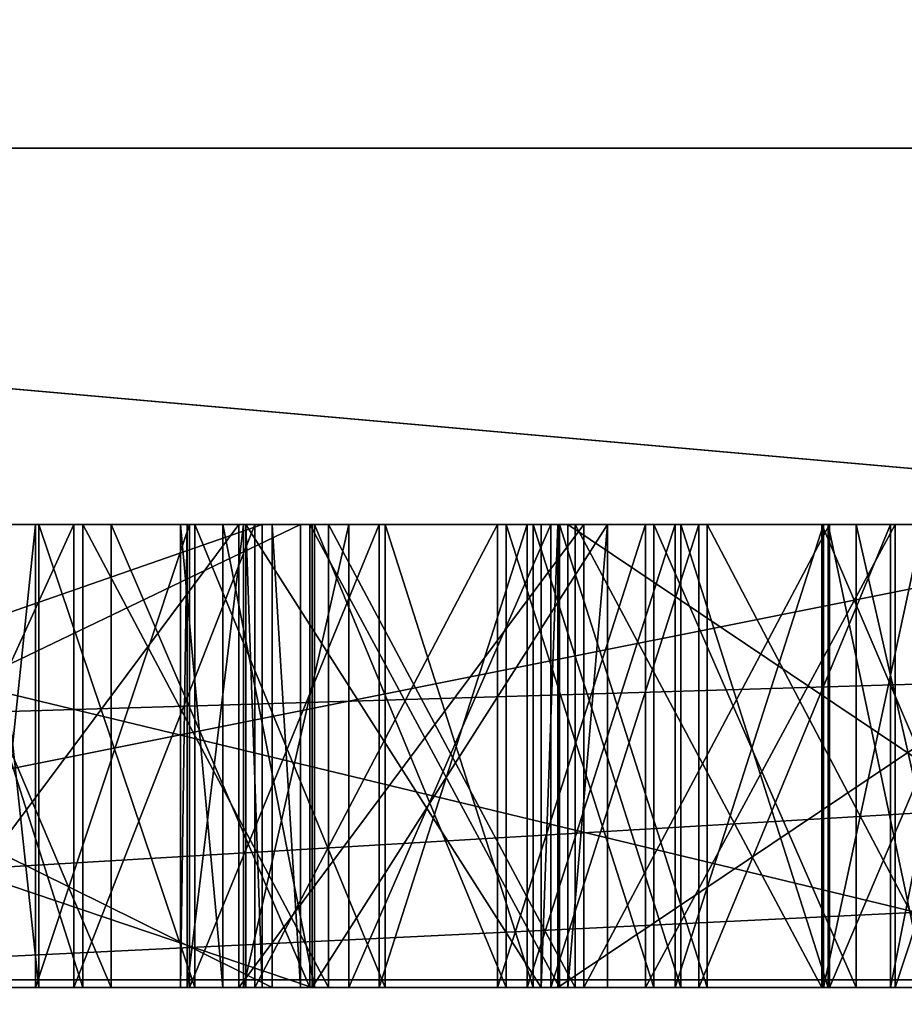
# Model space of a CAD drawing. Header units: millimetres. Extents: x -348 to 175, y 0 to 247.
# Tile 129 of 196: x 133.391 to 133.582, y 60.996 to 61.209. Entities that reach past the tile are written whole.
import ezdxf

# ---------------------------------------------------------------- set-up
doc = ezdxf.new("R2010")
doc.units = ezdxf.units.MM
doc.header["$LTSCALE"] = 65.185185
for name, color, linetype in [('665', 7, 'CONTINUOUS'), ('737', 7, 'CONTINUOUS'), ('738', 7, 'CONTINUOUS'), ('739', 7, 'CONTINUOUS'), ('740', 7, 'CONTINUOUS'), ('747', 7, 'CONTINUOUS'), ('752', 7, 'CONTINUOUS'), ('753', 7, 'CONTINUOUS'), ('782', 7, 'CONTINUOUS'), ('783', 7, 'CONTINUOUS'), ('784', 7, 'CONTINUOUS'), ('785', 7, 'CONTINUOUS'), ('786', 7, 'CONTINUOUS'), ('788', 7, 'CONTINUOUS'), ('789', 7, 'CONTINUOUS'), ('790', 7, 'CONTINUOUS'), ('791', 7, 'CONTINUOUS'), ('792', 7, 'CONTINUOUS'), ('794', 7, 'CONTINUOUS'), ('795', 7, 'CONTINUOUS'), ('796', 7, 'CONTINUOUS'), ('797', 7, 'CONTINUOUS'), ('798', 7, 'CONTINUOUS'), ('799', 7, 'CONTINUOUS'), ('825', 7, 'CONTINUOUS'), ('826', 7, 'CONTINUOUS'), ('827', 7, 'CONTINUOUS'), ('828', 7, 'CONTINUOUS'), ('834', 7, 'CONTINUOUS'), ('835', 7, 'CONTINUOUS'), ('836', 7, 'CONTINUOUS'), ('837', 7, 'CONTINUOUS'), ('838', 7, 'CONTINUOUS'), ('839', 7, 'CONTINUOUS'), ('840', 7, 'CONTINUOUS'), ('841', 7, 'CONTINUOUS'), ('842', 7, 'CONTINUOUS'), ('846', 7, 'CONTINUOUS'), ('847', 7, 'CONTINUOUS'), ('848', 7, 'CONTINUOUS'), ('849', 7, 'CONTINUOUS'), ('850', 7, 'CONTINUOUS'), ('851', 7, 'CONTINUOUS'), ('852', 7, 'CONTINUOUS'), ('854', 7, 'CONTINUOUS'), ('855', 7, 'CONTINUOUS'), ('856', 7, 'CONTINUOUS'), ('857', 7, 'CONTINUOUS'), ('858', 7, 'CONTINUOUS'), ('859', 7, 'CONTINUOUS'), ('864', 7, 'CONTINUOUS'), ('866', 7, 'CONTINUOUS'), ('867', 7, 'CONTINUOUS'), ('868', 7, 'CONTINUOUS'), ('869', 7, 'CONTINUOUS'), ('870', 7, 'CONTINUOUS'), ('871', 7, 'CONTINUOUS'), ('878', 7, 'CONTINUOUS'), ('879', 7, 'CONTINUOUS'), ('880', 7, 'CONTINUOUS'), ('881', 7, 'CONTINUOUS'), ('882', 7, 'CONTINUOUS'), ('896', 7, 'CONTINUOUS'), ('898', 7, 'CONTINUOUS'), ('899', 7, 'CONTINUOUS'), ('900', 7, 'CONTINUOUS'), ('901', 7, 'CONTINUOUS'), ('902', 7, 'CONTINUOUS'), ('903', 7, 'CONTINUOUS'), ('904', 7, 'CONTINUOUS'), ('905', 7, 'CONTINUOUS'), ('906', 7, 'CONTINUOUS'), ('907', 7, 'CONTINUOUS'), ('908', 7, 'CONTINUOUS'), ('909', 7, 'CONTINUOUS'), ('910', 7, 'CONTINUOUS'), ('927', 7, 'CONTINUOUS'), ('929', 7, 'CONTINUOUS')]:
    doc.layers.add(name, color=color, linetype=linetype)

msp = doc.modelspace()

# ---------------------------------------------------------------- linework, layer by layer
at = {"layer": '665', "color": 7, "linetype": 'CONTINUOUS', "true_color": 0xe0f2ff}
for points in [[(133.81944, 61, 11.75541), (138.24408, 61, 16.18019), (131.42449, 61, 7.08931), (133.81944, 61, 11.75541)], [(131.42449, 61, 7.08931), (138.24408, 61, 16.18019), (138.72268, 61, 16.37467), (131.42449, 61, 7.08931)], [(132.17968, 61, 9.07945), (133.81944, 61, 11.75541), (131.42449, 61, 7.08931), (132.17968, 61, 9.07945)], [(133.81944, 61, -11.75541), (132.17968, 61, -9.07945), (132.94745, 61, -10.22343), (133.81944, 61, -11.75541)], [(136.7533, 61, -14.82676), (133.81944, 61, -11.75541), (132.94745, 61, -10.22343), (136.7533, 61, -14.82676)]]:
    msp.add_3dface(points, dxfattribs=at)
at = {"layer": '737', "color": 7, "linetype": 'CONTINUOUS', "true_color": 0xe0f2ff}
for points in [[(132.25, 60), (131.24829, 61.0017, 0), (134.82957, 61.0017, 11.022), (132.25, 60)], [(135.63978, 59.99999, 10.43296), (132.25, 60), (134.82957, 61.0017, 11.022), (135.63978, 59.99999, 10.43296)]]:
    msp.add_3dface(points, dxfattribs=at)
at = {"layer": '738', "color": 7, "linetype": 'CONTINUOUS', "true_color": 0xe0f2ff}
for points in [[(132.25, 60), (135.63979, 59.99999, -10.43297), (131.24829, 61.0017, 0), (132.25, 60)], [(131.24829, 61.0017, 0), (135.63979, 59.99999, -10.43297), (133.28484, 61.0017, -8.49883), (131.24829, 61.0017, 0)], [(133.28484, 61.0017, -8.49883), (135.63979, 59.99999, -10.43297), (138.95243, 61.0017, -15.15182), (133.28484, 61.0017, -8.49883)]]:
    msp.add_3dface(points, dxfattribs=at)
at = {"layer": '739', "color": 7, "linetype": 'CONTINUOUS', "true_color": 0xe0f2ff}
for points in [[(130, 61), (129.5, 60.5), (133.41495, 60.50001, 12.04932), (130, 61)], [(130.24618, 61, 3.12842), (130, 61), (133.41495, 60.50001, 12.04932), (130.24618, 61, 3.12842)], [(130.97874, 61, 6.17997), (130.24618, 61, 3.12842), (133.41495, 60.50001, 12.04932), (130.97874, 61, 6.17997)], [(132.17968, 61, 9.07945), (130.97874, 61, 6.17997), (133.41495, 60.50001, 12.04932), (132.17968, 61, 9.07945)], [(133.81944, 61, 11.75541), (132.17968, 61, 9.07945), (133.41495, 60.50001, 12.04932), (133.81944, 61, 11.75541)], [(133.81944, 61, 11.75541), (133.41495, 60.50001, 12.04932), (143.66496, 60.50001, 19.4966), (133.81944, 61, 11.75541)]]:
    msp.add_3dface(points, dxfattribs=at)
at = {"layer": '740', "color": 7, "linetype": 'CONTINUOUS', "true_color": 0xe0f2ff}
for points in [[(132.17968, 61, -9.07945), (133.81944, 61, -11.75541), (129.5, 60.5), (132.17968, 61, -9.07945)], [(133.81944, 61, -11.75541), (133.41495, 60.50001, -12.04932), (129.5, 60.5), (133.81944, 61, -11.75541)], [(133.81944, 61, -11.75541), (135.85763, 61, -14.14191), (133.41495, 60.50001, -12.04932), (133.81944, 61, -11.75541)], [(135.85763, 61, -14.14191), (138.24408, 61, -16.18019), (133.41495, 60.50001, -12.04932), (135.85763, 61, -14.14191)], [(138.24408, 61, -16.18019), (140.92003, 61, -17.82005), (133.41495, 60.50001, -12.04932), (138.24408, 61, -16.18019)], [(140.92003, 61, -17.82005), (143.81956, 61, -19.02111), (133.41495, 60.50001, -12.04932), (140.92003, 61, -17.82005)], [(143.81956, 61, -19.02111), (143.66496, 60.50001, -19.4966), (133.41495, 60.50001, -12.04932), (143.81956, 61, -19.02111)]]:
    msp.add_3dface(points, dxfattribs=at)
at = {"layer": '747', "color": 7, "linetype": 'CONTINUOUS', "true_color": 0xe0f2ff}
for points in [[(131.80404, 61.18118, -3.75109), (136.9853, 61.18118, -13.25825), (133.36747, 66.11021, -5.40424), (131.80404, 61.18118, -3.75109)], [(139.64252, 61.18118, 15.42357), (132.80286, 61.18118, 7.03009), (139.72053, 66.11021, 14.14848), (139.64252, 61.18118, 15.42357)], [(139.72053, 66.11021, 14.14848), (132.80286, 61.18118, 7.03009), (133.36747, 66.11021, 5.40424), (139.72053, 66.11021, 14.14848)], [(133.36747, 66.11021, -5.40424), (136.9853, 61.18118, -13.25825), (139.72053, 66.11021, -14.14848), (133.36747, 66.11021, -5.40424)]]:
    msp.add_3dface(points, dxfattribs=at)
at = {"layer": '752', "color": 7, "linetype": 'CONTINUOUS', "true_color": 0xe0f2ff}
for points in [[(132.94745, 61, -10.22343), (130.49055, 61.21787, -4.75919), (136.63561, 61.21787, -14.98872), (132.94745, 61, -10.22343)], [(131.42449, 61, 7.08931), (138.60556, 61.21787, 16.53588), (131.2348, 61.21787, 7.15094), (131.42449, 61, 7.08931)], [(131.42449, 61, 7.08931), (138.72268, 61, 16.37467), (138.60556, 61.21787, 16.53588), (131.42449, 61, 7.08931)], [(136.7533, 61, -14.82676), (132.94745, 61, -10.22343), (136.63561, 61.21787, -14.98872), (136.7533, 61, -14.82676)]]:
    msp.add_3dface(points, dxfattribs=at)
at = {"layer": '753', "color": 7, "linetype": 'CONTINUOUS', "true_color": 0xe0f2ff}
for points in [[(134.82957, 61.0017, 11.022), (131.24829, 61.0017, 0), (132.80286, 61.18118, 7.03009), (134.82957, 61.0017, 11.022)], [(133.28484, 61.0017, -8.49883), (136.9853, 61.18118, -13.25825), (131.80404, 61.18118, -3.75109), (133.28484, 61.0017, -8.49883)], [(134.82957, 61.0017, 11.022), (132.80286, 61.18118, 7.03009), (139.64252, 61.18118, 15.42357), (134.82957, 61.0017, 11.022)], [(133.28484, 61.0017, -8.49883), (138.95243, 61.0017, -15.15182), (136.9853, 61.18118, -13.25825), (133.28484, 61.0017, -8.49883)]]:
    msp.add_3dface(points, dxfattribs=at)
at = {"layer": '782', "color": 7, "linetype": 'CONTINUOUS', "true_color": 0xe0f2ff}
for points in [[(133.44345, 61.1, -0.4656), (133.15639, 61.1, -0.47548), (133.24359, 61.1, -0.53502), (133.44345, 61.1, -0.4656)], [(133.15854, 61.1, -0.53795), (133.4542, 61.1, -0.77792), (133.24359, 61.1, -0.53502), (133.15854, 61.1, -0.53795)], [(133.4456, 61.1, -0.52807), (133.44345, 61.1, -0.4656), (133.24359, 61.1, -0.53502), (133.4456, 61.1, -0.52807)], [(133.4542, 61.1, -0.77792), (133.45169, 61.1, -0.70504), (133.24359, 61.1, -0.53502), (133.4542, 61.1, -0.77792)], [(133.43987, 61.1, -0.3615), (133.44345, 61.1, -0.4656), (133.50366, 61.1, -0.3593), (133.43987, 61.1, -0.3615)], [(133.50366, 61.1, -0.3593), (133.44345, 61.1, -0.4656), (133.4456, 61.1, -0.52807), (133.50366, 61.1, -0.3593)], [(133.45169, 61.1, -0.70504), (133.50366, 61.1, -0.3593), (133.4456, 61.1, -0.52807), (133.45169, 61.1, -0.70504)], [(133.4542, 61.1, -0.77792), (133.50366, 61.1, -0.3593), (133.45169, 61.1, -0.70504), (133.4542, 61.1, -0.77792)], [(133.50724, 61.1, -0.46341), (133.50366, 61.1, -0.3593), (133.4542, 61.1, -0.77792), (133.50724, 61.1, -0.46341)], [(133.50939, 61.1, -0.52587), (133.50724, 61.1, -0.46341), (133.4542, 61.1, -0.77792), (133.50939, 61.1, -0.52587)], [(133.51799, 61.1, -0.77572), (133.50939, 61.1, -0.52587), (133.4542, 61.1, -0.77792), (133.51799, 61.1, -0.77572)], [(133.65609, 61.1, -0.45828), (133.50724, 61.1, -0.46341), (133.50939, 61.1, -0.52587), (133.65609, 61.1, -0.45828)], [(133.65824, 61.1, -0.52075), (133.65609, 61.1, -0.45828), (133.50939, 61.1, -0.52587), (133.65824, 61.1, -0.52075)]]:
    msp.add_3dface(points, dxfattribs=at)
at = {"layer": '783', "color": 7, "linetype": 'CONTINUOUS', "true_color": 0xe0f2ff}
for points in [[(133.15854, 61, -0.53795), (133.4542, 61, -0.77792), (133.15854, 61.1, -0.53795), (133.15854, 61, -0.53795)], [(133.15854, 61.1, -0.53795), (133.4542, 61, -0.77792), (133.4542, 61.1, -0.77792), (133.15854, 61.1, -0.53795)]]:
    msp.add_3dface(points, dxfattribs=at)
at = {"layer": '784', "color": 7, "linetype": 'CONTINUOUS', "true_color": 0xe0f2ff}
for points in [[(133.4542, 61, -0.77792), (133.51799, 61, -0.77572), (133.51799, 61.1, -0.77572), (133.4542, 61, -0.77792)], [(133.4542, 61, -0.77792), (133.51799, 61.1, -0.77572), (133.4542, 61.1, -0.77792), (133.4542, 61, -0.77792)]]:
    msp.add_3dface(points, dxfattribs=at)
at = {"layer": '785', "color": 7, "linetype": 'CONTINUOUS', "true_color": 0xe0f2ff}
for points in [[(133.51799, 61, -0.77572), (133.50939, 61, -0.52587), (133.51799, 61.1, -0.77572), (133.51799, 61, -0.77572)], [(133.50939, 61, -0.52587), (133.50939, 61.1, -0.52587), (133.51799, 61.1, -0.77572), (133.50939, 61, -0.52587)]]:
    msp.add_3dface(points, dxfattribs=at)
at = {"layer": '786', "color": 7, "linetype": 'CONTINUOUS', "true_color": 0xe0f2ff}
for points in [[(133.50939, 61, -0.52587), (133.65824, 61, -0.52075), (133.50939, 61.1, -0.52587), (133.50939, 61, -0.52587)], [(133.65824, 61, -0.52075), (133.65824, 61.1, -0.52075), (133.50939, 61.1, -0.52587), (133.65824, 61, -0.52075)]]:
    msp.add_3dface(points, dxfattribs=at)
at = {"layer": '788', "color": 7, "linetype": 'CONTINUOUS', "true_color": 0xe0f2ff}
for points in [[(133.65609, 61, -0.45828), (133.50724, 61, -0.46341), (133.65609, 61.1, -0.45828), (133.65609, 61, -0.45828)], [(133.50724, 61, -0.46341), (133.50724, 61.1, -0.46341), (133.65609, 61.1, -0.45828), (133.50724, 61, -0.46341)]]:
    msp.add_3dface(points, dxfattribs=at)
at = {"layer": '789', "color": 7, "linetype": 'CONTINUOUS', "true_color": 0xe0f2ff}
for points in [[(133.50724, 61, -0.46341), (133.50366, 61, -0.3593), (133.50724, 61.1, -0.46341), (133.50724, 61, -0.46341)], [(133.50366, 61, -0.3593), (133.50366, 61.1, -0.3593), (133.50724, 61.1, -0.46341), (133.50366, 61, -0.3593)]]:
    msp.add_3dface(points, dxfattribs=at)
at = {"layer": '790', "color": 7, "linetype": 'CONTINUOUS', "true_color": 0xe0f2ff}
for points in [[(133.50366, 61, -0.3593), (133.43987, 61, -0.3615), (133.43987, 61.1, -0.3615), (133.50366, 61, -0.3593)], [(133.50366, 61, -0.3593), (133.43987, 61.1, -0.3615), (133.50366, 61.1, -0.3593), (133.50366, 61, -0.3593)]]:
    msp.add_3dface(points, dxfattribs=at)
at = {"layer": '791', "color": 7, "linetype": 'CONTINUOUS', "true_color": 0xe0f2ff}
for points in [[(133.43987, 61, -0.3615), (133.44345, 61, -0.4656), (133.43987, 61.1, -0.3615), (133.43987, 61, -0.3615)], [(133.44345, 61, -0.4656), (133.44345, 61.1, -0.4656), (133.43987, 61.1, -0.3615), (133.44345, 61, -0.4656)]]:
    msp.add_3dface(points, dxfattribs=at)
at = {"layer": '792', "color": 7, "linetype": 'CONTINUOUS', "true_color": 0xe0f2ff}
for points in [[(133.44345, 61, -0.4656), (133.15639, 61, -0.47548), (133.44345, 61.1, -0.4656), (133.44345, 61, -0.4656)], [(133.15639, 61, -0.47548), (133.15639, 61.1, -0.47548), (133.44345, 61.1, -0.4656), (133.15639, 61, -0.47548)]]:
    msp.add_3dface(points, dxfattribs=at)
at = {"layer": '794', "color": 7, "linetype": 'CONTINUOUS', "true_color": 0xe0f2ff}
for points in [[(133.24359, 61.1, -0.53502), (133.45169, 61.1, -0.70504), (133.24359, 61, -0.53502), (133.24359, 61.1, -0.53502)], [(133.45169, 61.1, -0.70504), (133.45169, 61, -0.70504), (133.24359, 61, -0.53502), (133.45169, 61.1, -0.70504)]]:
    msp.add_3dface(points, dxfattribs=at)
at = {"layer": '795', "color": 7, "linetype": 'CONTINUOUS', "true_color": 0xe0f2ff}
for points in [[(133.4456, 61.1, -0.52807), (133.24359, 61.1, -0.53502), (133.4456, 61, -0.52807), (133.4456, 61.1, -0.52807)], [(133.24359, 61.1, -0.53502), (133.24359, 61, -0.53502), (133.4456, 61, -0.52807), (133.24359, 61.1, -0.53502)]]:
    msp.add_3dface(points, dxfattribs=at)
at = {"layer": '796', "color": 7, "linetype": 'CONTINUOUS', "true_color": 0xe0f2ff}
for points in [[(133.45169, 61.1, -0.70504), (133.4456, 61.1, -0.52807), (133.45169, 61, -0.70504), (133.45169, 61.1, -0.70504)], [(133.45169, 61, -0.70504), (133.4456, 61.1, -0.52807), (133.4456, 61, -0.52807), (133.45169, 61, -0.70504)]]:
    msp.add_3dface(points, dxfattribs=at)
at = {"layer": '797', "linetype": 'CONTINUOUS'}
msp.add_3dface([(133.24359, 61, -0.53502), (133.45169, 61, -0.70504), (133.4456, 61, -0.52807), (133.24359, 61, -0.53502)], dxfattribs=at)
at = {"layer": '798', "color": 7, "linetype": 'CONTINUOUS', "true_color": 0xe0f2ff}
for points in [[(133.38763, 61, -0.224), (133.40469, 61, 0.08208), (133.36394, 61, -0.27229), (133.38763, 61, -0.224)], [(133.36394, 61, -0.27229), (133.40469, 61, 0.08208), (133.4384, 61, -0.27191), (133.36394, 61, -0.27229)], [(133.4384, 61, -0.27191), (133.40469, 61, 0.08208), (133.45777, 61, 0.10319), (133.4384, 61, -0.27191)], [(133.56426, 61, 0.0829), (133.51282, 61, -0.26112), (133.51096, 61, 0.10346), (133.56426, 61, 0.0829)], [(133.5659, 61, -0.24001), (133.51282, 61, -0.26112), (133.56426, 61, 0.0829), (133.5659, 61, -0.24001)], [(133.60697, 61, 0.05187), (133.5659, 61, -0.24001), (133.56426, 61, 0.0829), (133.60697, 61, 0.05187)], [(133.6083, 61, -0.20855), (133.5659, 61, -0.24001), (133.60697, 61, 0.05187), (133.6083, 61, -0.20855)]]:
    msp.add_3dface(points, dxfattribs=at)
at = {"layer": '799', "color": 7, "linetype": 'CONTINUOUS', "true_color": 0xe0f2ff}
for points in [[(133.40469, 61, 0.08208), (133.37293, 61, 0.05067), (133.37293, 61.1, 0.05067), (133.40469, 61, 0.08208)], [(133.40469, 61.1, 0.08208), (133.40469, 61, 0.08208), (133.37293, 61.1, 0.05067), (133.40469, 61.1, 0.08208)]]:
    msp.add_3dface(points, dxfattribs=at)
at = {"layer": '825', "color": 7, "linetype": 'CONTINUOUS', "true_color": 0xe0f2ff}
for points in [[(133.36394, 61, -0.27229), (133.4384, 61, -0.27191), (133.4384, 61.1, -0.27191), (133.36394, 61, -0.27229)], [(133.36394, 61.1, -0.27229), (133.36394, 61, -0.27229), (133.4384, 61.1, -0.27191), (133.36394, 61.1, -0.27229)]]:
    msp.add_3dface(points, dxfattribs=at)
at = {"layer": '826', "color": 7, "linetype": 'CONTINUOUS', "true_color": 0xe0f2ff}
for points in [[(133.4384, 61, -0.27191), (133.51282, 61, -0.26112), (133.51282, 61.1, -0.26112), (133.4384, 61, -0.27191)], [(133.4384, 61.1, -0.27191), (133.4384, 61, -0.27191), (133.51282, 61.1, -0.26112), (133.4384, 61.1, -0.27191)]]:
    msp.add_3dface(points, dxfattribs=at)
at = {"layer": '827', "color": 7, "linetype": 'CONTINUOUS', "true_color": 0xe0f2ff}
for points in [[(133.51282, 61, -0.26112), (133.5659, 61, -0.24001), (133.5659, 61.1, -0.24001), (133.51282, 61, -0.26112)], [(133.51282, 61.1, -0.26112), (133.51282, 61, -0.26112), (133.5659, 61.1, -0.24001), (133.51282, 61.1, -0.26112)]]:
    msp.add_3dface(points, dxfattribs=at)
at = {"layer": '828', "color": 7, "linetype": 'CONTINUOUS', "true_color": 0xe0f2ff}
for points in [[(133.5659, 61, -0.24001), (133.6083, 61, -0.20855), (133.6083, 61.1, -0.20855), (133.5659, 61, -0.24001)], [(133.5659, 61.1, -0.24001), (133.5659, 61, -0.24001), (133.6083, 61.1, -0.20855), (133.5659, 61.1, -0.24001)]]:
    msp.add_3dface(points, dxfattribs=at)
at = {"layer": '834', "color": 7, "linetype": 'CONTINUOUS', "true_color": 0xe0f2ff}
for points in [[(133.60697, 61, 0.05187), (133.56426, 61, 0.0829), (133.56426, 61.1, 0.0829), (133.60697, 61, 0.05187)], [(133.60697, 61.1, 0.05187), (133.60697, 61, 0.05187), (133.56426, 61.1, 0.0829), (133.60697, 61.1, 0.05187)]]:
    msp.add_3dface(points, dxfattribs=at)
at = {"layer": '835', "color": 7, "linetype": 'CONTINUOUS', "true_color": 0xe0f2ff}
for points in [[(133.56426, 61, 0.0829), (133.51096, 61, 0.10346), (133.51096, 61.1, 0.10346), (133.56426, 61, 0.0829)], [(133.56426, 61.1, 0.0829), (133.56426, 61, 0.0829), (133.51096, 61.1, 0.10346), (133.56426, 61.1, 0.0829)]]:
    msp.add_3dface(points, dxfattribs=at)
at = {"layer": '836', "color": 7, "linetype": 'CONTINUOUS', "true_color": 0xe0f2ff}
for points in [[(133.51096, 61, 0.10346), (133.45777, 61, 0.10319), (133.45777, 61.1, 0.10319), (133.51096, 61, 0.10346)], [(133.51096, 61.1, 0.10346), (133.51096, 61, 0.10346), (133.45777, 61.1, 0.10319), (133.51096, 61.1, 0.10346)]]:
    msp.add_3dface(points, dxfattribs=at)
at = {"layer": '837', "color": 7, "linetype": 'CONTINUOUS', "true_color": 0xe0f2ff}
for points in [[(133.45777, 61, 0.10319), (133.40469, 61, 0.08208), (133.40469, 61.1, 0.08208), (133.45777, 61, 0.10319)], [(133.45777, 61, 0.10319), (133.40469, 61.1, 0.08208), (133.45777, 61.1, 0.10319), (133.45777, 61, 0.10319)]]:
    msp.add_3dface(points, dxfattribs=at)
at = {"layer": '838', "color": 7, "linetype": 'CONTINUOUS', "true_color": 0xe0f2ff}
for points in [[(133.42771, 61.1, 0.03756), (133.42771, 61, 0.03756), (133.46867, 61.1, 0.05116), (133.42771, 61.1, 0.03756)], [(133.46867, 61.1, 0.05116), (133.42771, 61, 0.03756), (133.46867, 61, 0.05116), (133.46867, 61.1, 0.05116)]]:
    msp.add_3dface(points, dxfattribs=at)
at = {"layer": '839', "color": 7, "linetype": 'CONTINUOUS', "true_color": 0xe0f2ff}
for points in [[(133.46867, 61.1, 0.05116), (133.46867, 61, 0.05116), (133.50059, 61.1, 0.05132), (133.46867, 61.1, 0.05116)], [(133.50059, 61.1, 0.05132), (133.46867, 61, 0.05116), (133.50059, 61, 0.05132), (133.50059, 61.1, 0.05132)]]:
    msp.add_3dface(points, dxfattribs=at)
at = {"layer": '840', "color": 7, "linetype": 'CONTINUOUS', "true_color": 0xe0f2ff}
for points in [[(133.50059, 61.1, 0.05132), (133.50059, 61, 0.05132), (133.53256, 61.1, 0.04107), (133.50059, 61.1, 0.05132)], [(133.53256, 61.1, 0.04107), (133.50059, 61, 0.05132), (133.53256, 61, 0.04107), (133.53256, 61.1, 0.04107)]]:
    msp.add_3dface(points, dxfattribs=at)
at = {"layer": '841', "color": 7, "linetype": 'CONTINUOUS', "true_color": 0xe0f2ff}
for points in [[(133.53256, 61.1, 0.04107), (133.53256, 61, 0.04107), (133.56458, 61.1, 0.0204), (133.53256, 61.1, 0.04107)], [(133.56458, 61.1, 0.0204), (133.53256, 61, 0.04107), (133.56458, 61, 0.0204), (133.56458, 61.1, 0.0204)]]:
    msp.add_3dface(points, dxfattribs=at)
at = {"layer": '842', "color": 7, "linetype": 'CONTINUOUS', "true_color": 0xe0f2ff}
for points in [[(133.56458, 61.1, 0.0204), (133.56458, 61, 0.0204), (133.58601, 61.1, -0.01074), (133.56458, 61.1, 0.0204)], [(133.58601, 61.1, -0.01074), (133.56458, 61, 0.0204), (133.58601, 61, -0.01074), (133.58601, 61.1, -0.01074)]]:
    msp.add_3dface(points, dxfattribs=at)
at = {"layer": '846', "color": 7, "linetype": 'CONTINUOUS', "true_color": 0xe0f2ff}
for points in [[(133.5867, 61.1, -0.14616), (133.5867, 61, -0.14616), (133.56558, 61.1, -0.17752), (133.5867, 61.1, -0.14616)], [(133.56558, 61.1, -0.17752), (133.5867, 61, -0.14616), (133.56558, 61, -0.17752), (133.56558, 61.1, -0.17752)]]:
    msp.add_3dface(points, dxfattribs=at)
at = {"layer": '847', "color": 7, "linetype": 'CONTINUOUS', "true_color": 0xe0f2ff}
for points in [[(133.56558, 61.1, -0.17752), (133.56558, 61, -0.17752), (133.53378, 61.1, -0.19851), (133.56558, 61.1, -0.17752)], [(133.53378, 61.1, -0.19851), (133.56558, 61, -0.17752), (133.53378, 61, -0.19851), (133.53378, 61.1, -0.19851)]]:
    msp.add_3dface(points, dxfattribs=at)
at = {"layer": '848', "color": 7, "linetype": 'CONTINUOUS', "true_color": 0xe0f2ff}
for points in [[(133.53378, 61.1, -0.19851), (133.53378, 61, -0.19851), (133.50192, 61.1, -0.20909), (133.53378, 61.1, -0.19851)], [(133.50192, 61.1, -0.20909), (133.53378, 61, -0.19851), (133.50192, 61, -0.20909), (133.50192, 61.1, -0.20909)]]:
    msp.add_3dface(points, dxfattribs=at)
at = {"layer": '849', "color": 7, "linetype": 'CONTINUOUS', "true_color": 0xe0f2ff}
for points in [[(133.50192, 61.1, -0.20909), (133.50192, 61, -0.20909), (133.47, 61.1, -0.20925), (133.50192, 61.1, -0.20909)], [(133.47, 61.1, -0.20925), (133.50192, 61, -0.20909), (133.47, 61, -0.20925), (133.47, 61.1, -0.20925)]]:
    msp.add_3dface(points, dxfattribs=at)
at = {"layer": '850', "color": 7, "linetype": 'CONTINUOUS', "true_color": 0xe0f2ff}
for points in [[(133.47, 61.1, -0.20925), (133.47, 61, -0.20925), (133.4289, 61.1, -0.19607), (133.47, 61.1, -0.20925)], [(133.4289, 61.1, -0.19607), (133.47, 61, -0.20925), (133.4289, 61, -0.19607), (133.4289, 61.1, -0.19607)]]:
    msp.add_3dface(points, dxfattribs=at)
at = {"layer": '851', "color": 7, "linetype": 'CONTINUOUS', "true_color": 0xe0f2ff}
for points in [[(133.4289, 61.1, -0.19607), (133.4289, 61, -0.19607), (133.39522, 61.1, -0.14713), (133.4289, 61.1, -0.19607)], [(133.39522, 61.1, -0.14713), (133.4289, 61, -0.19607), (133.39522, 61, -0.14713), (133.39522, 61.1, -0.14713)]]:
    msp.add_3dface(points, dxfattribs=at)
at = {"layer": '852', "color": 7, "linetype": 'CONTINUOUS', "true_color": 0xe0f2ff}
for points in [[(133.39522, 61.1, -0.14713), (133.39522, 61, -0.14713), (133.38442, 61.1, -0.11594), (133.39522, 61.1, -0.14713)], [(133.38442, 61.1, -0.11594), (133.39522, 61, -0.14713), (133.38442, 61, -0.11594), (133.38442, 61.1, -0.11594)]]:
    msp.add_3dface(points, dxfattribs=at)
at = {"layer": '854', "color": 7, "linetype": 'CONTINUOUS', "true_color": 0xe0f2ff}
for points in [[(133.38405, 61.1, -0.04302), (133.38405, 61, -0.04302), (133.39452, 61.1, -0.01172), (133.38405, 61.1, -0.04302)], [(133.39452, 61.1, -0.01172), (133.38405, 61, -0.04302), (133.39452, 61, -0.01172), (133.39452, 61.1, -0.01172)]]:
    msp.add_3dface(points, dxfattribs=at)
at = {"layer": '855', "color": 7, "linetype": 'CONTINUOUS', "true_color": 0xe0f2ff}
for points in [[(133.42771, 61, 0.03756), (133.42771, 61.1, 0.03756), (133.39452, 61, -0.01172), (133.42771, 61, 0.03756)], [(133.42771, 61.1, 0.03756), (133.39452, 61.1, -0.01172), (133.39452, 61, -0.01172), (133.42771, 61.1, 0.03756)]]:
    msp.add_3dface(points, dxfattribs=at)
at = {"layer": '856', "linetype": 'CONTINUOUS'}
for points in [[(133.59718, 61, -0.11485), (133.59681, 61, -0.04194), (133.38405, 61, -0.04302), (133.59718, 61, -0.11485)], [(133.38405, 61, -0.04302), (133.59681, 61, -0.04194), (133.39452, 61, -0.01172), (133.38405, 61, -0.04302)], [(133.38442, 61, -0.11594), (133.59718, 61, -0.11485), (133.38405, 61, -0.04302), (133.38442, 61, -0.11594)], [(133.5867, 61, -0.14616), (133.59718, 61, -0.11485), (133.38442, 61, -0.11594), (133.5867, 61, -0.14616)], [(133.39522, 61, -0.14713), (133.5867, 61, -0.14616), (133.38442, 61, -0.11594), (133.39522, 61, -0.14713)], [(133.56458, 61, 0.0204), (133.42771, 61, 0.03756), (133.39452, 61, -0.01172), (133.56458, 61, 0.0204)], [(133.58601, 61, -0.01074), (133.56458, 61, 0.0204), (133.39452, 61, -0.01172), (133.58601, 61, -0.01074)], [(133.59681, 61, -0.04194), (133.58601, 61, -0.01074), (133.39452, 61, -0.01172), (133.59681, 61, -0.04194)], [(133.56558, 61, -0.17752), (133.5867, 61, -0.14616), (133.39522, 61, -0.14713), (133.56558, 61, -0.17752)], [(133.4289, 61, -0.19607), (133.56558, 61, -0.17752), (133.39522, 61, -0.14713), (133.4289, 61, -0.19607)], [(133.46867, 61, 0.05116), (133.42771, 61, 0.03756), (133.53256, 61, 0.04107), (133.46867, 61, 0.05116)], [(133.53256, 61, 0.04107), (133.42771, 61, 0.03756), (133.56458, 61, 0.0204), (133.53256, 61, 0.04107)], [(133.53378, 61, -0.19851), (133.56558, 61, -0.17752), (133.4289, 61, -0.19607), (133.53378, 61, -0.19851)], [(133.47, 61, -0.20925), (133.53378, 61, -0.19851), (133.4289, 61, -0.19607), (133.47, 61, -0.20925)], [(133.50059, 61, 0.05132), (133.46867, 61, 0.05116), (133.53256, 61, 0.04107), (133.50059, 61, 0.05132)], [(133.50192, 61, -0.20909), (133.53378, 61, -0.19851), (133.47, 61, -0.20925), (133.50192, 61, -0.20909)]]:
    msp.add_3dface(points, dxfattribs=at)
at = {"layer": '857', "linetype": 'CONTINUOUS'}
for points in [[(133.38763, 61.1, -0.224), (133.36394, 61.1, -0.27229), (133.4384, 61.1, -0.27191), (133.38763, 61.1, -0.224)], [(133.40469, 61.1, 0.08208), (133.37293, 61.1, 0.05067), (133.39452, 61.1, -0.01172), (133.40469, 61.1, 0.08208)], [(133.37293, 61.1, 0.05067), (133.38405, 61.1, -0.04302), (133.39452, 61.1, -0.01172), (133.37293, 61.1, 0.05067)], [(133.38763, 61.1, -0.224), (133.39522, 61.1, -0.14713), (133.38442, 61.1, -0.11594), (133.38763, 61.1, -0.224)], [(133.38763, 61.1, -0.224), (133.4384, 61.1, -0.27191), (133.39522, 61.1, -0.14713), (133.38763, 61.1, -0.224)], [(133.42771, 61.1, 0.03756), (133.40469, 61.1, 0.08208), (133.39452, 61.1, -0.01172), (133.42771, 61.1, 0.03756)], [(133.4384, 61.1, -0.27191), (133.4289, 61.1, -0.19607), (133.39522, 61.1, -0.14713), (133.4384, 61.1, -0.27191)], [(133.45777, 61.1, 0.10319), (133.40469, 61.1, 0.08208), (133.42771, 61.1, 0.03756), (133.45777, 61.1, 0.10319)], [(133.45777, 61.1, 0.10319), (133.42771, 61.1, 0.03756), (133.46867, 61.1, 0.05116), (133.45777, 61.1, 0.10319)], [(133.4384, 61.1, -0.27191), (133.47, 61.1, -0.20925), (133.4289, 61.1, -0.19607), (133.4384, 61.1, -0.27191)], [(133.4384, 61.1, -0.27191), (133.51282, 61.1, -0.26112), (133.47, 61.1, -0.20925), (133.4384, 61.1, -0.27191)], [(133.51096, 61.1, 0.10346), (133.45777, 61.1, 0.10319), (133.50059, 61.1, 0.05132), (133.51096, 61.1, 0.10346)], [(133.45777, 61.1, 0.10319), (133.46867, 61.1, 0.05116), (133.50059, 61.1, 0.05132), (133.45777, 61.1, 0.10319)], [(133.51282, 61.1, -0.26112), (133.50192, 61.1, -0.20909), (133.47, 61.1, -0.20925), (133.51282, 61.1, -0.26112)], [(133.51096, 61.1, 0.10346), (133.50059, 61.1, 0.05132), (133.53256, 61.1, 0.04107), (133.51096, 61.1, 0.10346)], [(133.51282, 61.1, -0.26112), (133.53378, 61.1, -0.19851), (133.50192, 61.1, -0.20909), (133.51282, 61.1, -0.26112)], [(133.56426, 61.1, 0.0829), (133.51096, 61.1, 0.10346), (133.53256, 61.1, 0.04107), (133.56426, 61.1, 0.0829)], [(133.51282, 61.1, -0.26112), (133.5659, 61.1, -0.24001), (133.53378, 61.1, -0.19851), (133.51282, 61.1, -0.26112)], [(133.56426, 61.1, 0.0829), (133.53256, 61.1, 0.04107), (133.56458, 61.1, 0.0204), (133.56426, 61.1, 0.0829)], [(133.5659, 61.1, -0.24001), (133.56558, 61.1, -0.17752), (133.53378, 61.1, -0.19851), (133.5659, 61.1, -0.24001)], [(133.60697, 61.1, 0.05187), (133.56426, 61.1, 0.0829), (133.59681, 61.1, -0.04194), (133.60697, 61.1, 0.05187)], [(133.56426, 61.1, 0.0829), (133.56458, 61.1, 0.0204), (133.58601, 61.1, -0.01074), (133.56426, 61.1, 0.0829)], [(133.56426, 61.1, 0.0829), (133.58601, 61.1, -0.01074), (133.59681, 61.1, -0.04194), (133.56426, 61.1, 0.0829)], [(133.5659, 61.1, -0.24001), (133.5867, 61.1, -0.14616), (133.56558, 61.1, -0.17752), (133.5659, 61.1, -0.24001)], [(133.5659, 61.1, -0.24001), (133.6083, 61.1, -0.20855), (133.5867, 61.1, -0.14616), (133.5659, 61.1, -0.24001)]]:
    msp.add_3dface(points, dxfattribs=at)
at = {"layer": '858', "color": 7, "linetype": 'CONTINUOUS', "true_color": 0xe0f2ff}
msp.add_3dface([(133.23707, 61, 0.25633), (133.31057, 61, 0.1927), (133.65191, 61, 0.24999), (133.23707, 61, 0.25633)], dxfattribs=at)
at = {"layer": '859', "color": 7, "linetype": 'CONTINUOUS', "true_color": 0xe0f2ff}
for points in [[(133.65287, 61, 0.31248), (133.15293, 61, 0.32013), (133.65287, 61.1, 0.31248), (133.65287, 61, 0.31248)], [(133.65287, 61.1, 0.31248), (133.15293, 61, 0.32013), (133.15293, 61.1, 0.32013), (133.65287, 61.1, 0.31248)]]:
    msp.add_3dface(points, dxfattribs=at)
at = {"layer": '864', "color": 7, "linetype": 'CONTINUOUS', "true_color": 0xe0f2ff}
for points in [[(133.23707, 61, 0.25633), (133.65191, 61, 0.24999), (133.23707, 61.1, 0.25633), (133.23707, 61, 0.25633)], [(133.23707, 61.1, 0.25633), (133.65191, 61, 0.24999), (133.65191, 61.1, 0.24999), (133.23707, 61.1, 0.25633)]]:
    msp.add_3dface(points, dxfattribs=at)
at = {"layer": '866', "linetype": 'CONTINUOUS'}
for points in [[(133.65287, 61.1, 0.31248), (133.15293, 61.1, 0.32013), (133.65191, 61.1, 0.24999), (133.65287, 61.1, 0.31248)], [(133.15293, 61.1, 0.32013), (133.23707, 61.1, 0.25633), (133.65191, 61.1, 0.24999), (133.15293, 61.1, 0.32013)]]:
    msp.add_3dface(points, dxfattribs=at)
at = {"layer": '867', "color": 7, "linetype": 'CONTINUOUS', "true_color": 0xe0f2ff}
for points in [[(133.40273, 61, 0.47924), (133.44183, 61, 0.42424), (133.44183, 61.1, 0.42424), (133.40273, 61, 0.47924)], [(133.40273, 61.1, 0.47924), (133.40273, 61, 0.47924), (133.44183, 61.1, 0.42424), (133.40273, 61.1, 0.47924)]]:
    msp.add_3dface(points, dxfattribs=at)
at = {"layer": '868', "color": 7, "linetype": 'CONTINUOUS', "true_color": 0xe0f2ff}
for points in [[(133.44183, 61, 0.42424), (133.49424, 61, 0.40152), (133.49424, 61.1, 0.40152), (133.44183, 61, 0.42424)], [(133.44183, 61.1, 0.42424), (133.44183, 61, 0.42424), (133.49424, 61.1, 0.40152), (133.44183, 61.1, 0.42424)]]:
    msp.add_3dface(points, dxfattribs=at)
at = {"layer": '869', "color": 7, "linetype": 'CONTINUOUS', "true_color": 0xe0f2ff}
for points in [[(133.49424, 61, 0.40152), (133.52614, 61, 0.40038), (133.52614, 61.1, 0.40038), (133.49424, 61, 0.40152)], [(133.49424, 61.1, 0.40152), (133.49424, 61, 0.40152), (133.52614, 61.1, 0.40038), (133.49424, 61.1, 0.40152)]]:
    msp.add_3dface(points, dxfattribs=at)
at = {"layer": '870', "color": 7, "linetype": 'CONTINUOUS', "true_color": 0xe0f2ff}
for points in [[(133.52614, 61, 0.40038), (133.58004, 61, 0.41931), (133.58004, 61.1, 0.41931), (133.52614, 61, 0.40038)], [(133.52614, 61.1, 0.40038), (133.52614, 61, 0.40038), (133.58004, 61.1, 0.41931), (133.52614, 61.1, 0.40038)]]:
    msp.add_3dface(points, dxfattribs=at)
at = {"layer": '871', "color": 7, "linetype": 'CONTINUOUS', "true_color": 0xe0f2ff}
for points in [[(133.58004, 61, 0.41931), (133.61305, 61, 0.4494), (133.61305, 61.1, 0.4494), (133.58004, 61, 0.41931)], [(133.58004, 61.1, 0.41931), (133.58004, 61, 0.41931), (133.61305, 61.1, 0.4494), (133.58004, 61.1, 0.41931)]]:
    msp.add_3dface(points, dxfattribs=at)
at = {"layer": '878', "color": 7, "linetype": 'CONTINUOUS', "true_color": 0xe0f2ff}
for points in [[(133.59193, 61, 0.75243), (133.53951, 61, 0.77514), (133.53951, 61.1, 0.77514), (133.59193, 61, 0.75243)], [(133.59193, 61.1, 0.75243), (133.59193, 61, 0.75243), (133.53951, 61.1, 0.77514), (133.59193, 61.1, 0.75243)]]:
    msp.add_3dface(points, dxfattribs=at)
at = {"layer": '879', "color": 7, "linetype": 'CONTINUOUS', "true_color": 0xe0f2ff}
for points in [[(133.53951, 61, 0.77514), (133.50762, 61, 0.77628), (133.50762, 61.1, 0.77628), (133.53951, 61, 0.77514)], [(133.53951, 61.1, 0.77514), (133.53951, 61, 0.77514), (133.50762, 61.1, 0.77628), (133.53951, 61.1, 0.77514)]]:
    msp.add_3dface(points, dxfattribs=at)
at = {"layer": '880', "color": 7, "linetype": 'CONTINUOUS', "true_color": 0xe0f2ff}
for points in [[(133.50762, 61, 0.77628), (133.45372, 61, 0.75736), (133.45372, 61.1, 0.75736), (133.50762, 61, 0.77628)], [(133.50762, 61.1, 0.77628), (133.50762, 61, 0.77628), (133.45372, 61.1, 0.75736), (133.50762, 61.1, 0.77628)]]:
    msp.add_3dface(points, dxfattribs=at)
at = {"layer": '881', "color": 7, "linetype": 'CONTINUOUS', "true_color": 0xe0f2ff}
for points in [[(133.45372, 61, 0.75736), (133.4108, 61, 0.70529), (133.4108, 61.1, 0.70529), (133.45372, 61, 0.75736)], [(133.45372, 61.1, 0.75736), (133.45372, 61, 0.75736), (133.4108, 61.1, 0.70529), (133.45372, 61.1, 0.75736)]]:
    msp.add_3dface(points, dxfattribs=at)
at = {"layer": '882', "color": 7, "linetype": 'CONTINUOUS', "true_color": 0xe0f2ff}
for points in [[(133.4108, 61, 0.70529), (133.3683, 61, 0.74999), (133.3683, 61.1, 0.74999), (133.4108, 61, 0.70529)], [(133.4108, 61.1, 0.70529), (133.4108, 61, 0.70529), (133.3683, 61.1, 0.74999), (133.4108, 61.1, 0.70529)]]:
    msp.add_3dface(points, dxfattribs=at)
at = {"layer": '896', "color": 7, "linetype": 'CONTINUOUS', "true_color": 0xe0f2ff}
for points in [[(133.35715, 61, 0.43768), (133.40273, 61, 0.47924), (133.40273, 61.1, 0.47924), (133.35715, 61, 0.43768)], [(133.35715, 61, 0.43768), (133.40273, 61.1, 0.47924), (133.35715, 61.1, 0.43768), (133.35715, 61, 0.43768)]]:
    msp.add_3dface(points, dxfattribs=at)
at = {"layer": '898', "color": 7, "linetype": 'CONTINUOUS', "true_color": 0xe0f2ff}
for points in [[(133.59439, 61.1, 0.52303), (133.59439, 61, 0.52303), (133.57164, 61.1, 0.48215), (133.59439, 61.1, 0.52303)], [(133.57164, 61.1, 0.48215), (133.59439, 61, 0.52303), (133.57164, 61, 0.48215), (133.57164, 61.1, 0.48215)]]:
    msp.add_3dface(points, dxfattribs=at)
at = {"layer": '899', "color": 7, "linetype": 'CONTINUOUS', "true_color": 0xe0f2ff}
for points in [[(133.57164, 61.1, 0.48215), (133.57164, 61, 0.48215), (133.528, 61.1, 0.45243), (133.57164, 61.1, 0.48215)], [(133.528, 61.1, 0.45243), (133.57164, 61, 0.48215), (133.528, 61, 0.45243), (133.528, 61.1, 0.45243)]]:
    msp.add_3dface(points, dxfattribs=at)
at = {"layer": '900', "color": 7, "linetype": 'CONTINUOUS', "true_color": 0xe0f2ff}
for points in [[(133.528, 61.1, 0.45243), (133.528, 61, 0.45243), (133.4961, 61.1, 0.45357), (133.528, 61.1, 0.45243)], [(133.4961, 61.1, 0.45357), (133.528, 61, 0.45243), (133.4961, 61, 0.45357), (133.4961, 61.1, 0.45357)]]:
    msp.add_3dface(points, dxfattribs=at)
at = {"layer": '901', "color": 7, "linetype": 'CONTINUOUS', "true_color": 0xe0f2ff}
for points in [[(133.4961, 61.1, 0.45357), (133.4961, 61, 0.45357), (133.45469, 61.1, 0.48632), (133.4961, 61.1, 0.45357)], [(133.45469, 61.1, 0.48632), (133.4961, 61, 0.45357), (133.45469, 61, 0.48632), (133.45469, 61.1, 0.48632)]]:
    msp.add_3dface(points, dxfattribs=at)
at = {"layer": '902', "color": 7, "linetype": 'CONTINUOUS', "true_color": 0xe0f2ff}
for points in [[(133.45469, 61.1, 0.48632), (133.45469, 61, 0.48632), (133.43491, 61.1, 0.52872), (133.45469, 61.1, 0.48632)], [(133.43491, 61.1, 0.52872), (133.45469, 61, 0.48632), (133.43491, 61, 0.52872), (133.43491, 61.1, 0.52872)]]:
    msp.add_3dface(points, dxfattribs=at)
at = {"layer": '903', "color": 7, "linetype": 'CONTINUOUS', "true_color": 0xe0f2ff}
for points in [[(133.43491, 61.1, 0.52872), (133.43491, 61, 0.52872), (133.42577, 61.1, 0.57074), (133.43491, 61.1, 0.52872)], [(133.42577, 61.1, 0.57074), (133.43491, 61, 0.52872), (133.42577, 61, 0.57074), (133.42577, 61.1, 0.57074)]]:
    msp.add_3dface(points, dxfattribs=at)
at = {"layer": '904', "color": 7, "linetype": 'CONTINUOUS', "true_color": 0xe0f2ff}
for points in [[(133.42577, 61.1, 0.57074), (133.42577, 61, 0.57074), (133.42725, 61.1, 0.61238), (133.42577, 61.1, 0.57074)], [(133.42725, 61.1, 0.61238), (133.42577, 61, 0.57074), (133.42725, 61, 0.61238), (133.42725, 61.1, 0.61238)]]:
    msp.add_3dface(points, dxfattribs=at)
at = {"layer": '905', "color": 7, "linetype": 'CONTINUOUS', "true_color": 0xe0f2ff}
for points in [[(133.42725, 61.1, 0.61238), (133.42725, 61, 0.61238), (133.43937, 61.1, 0.65364), (133.42725, 61.1, 0.61238)], [(133.43937, 61.1, 0.65364), (133.42725, 61, 0.61238), (133.43937, 61, 0.65364), (133.43937, 61.1, 0.65364)]]:
    msp.add_3dface(points, dxfattribs=at)
at = {"layer": '906', "color": 7, "linetype": 'CONTINUOUS', "true_color": 0xe0f2ff}
for points in [[(133.43937, 61.1, 0.65364), (133.43937, 61, 0.65364), (133.46212, 61.1, 0.69452), (133.43937, 61.1, 0.65364)], [(133.46212, 61.1, 0.69452), (133.43937, 61, 0.65364), (133.46212, 61, 0.69452), (133.46212, 61.1, 0.69452)]]:
    msp.add_3dface(points, dxfattribs=at)
at = {"layer": '907', "color": 7, "linetype": 'CONTINUOUS', "true_color": 0xe0f2ff}
for points in [[(133.46212, 61.1, 0.69452), (133.46212, 61, 0.69452), (133.50576, 61.1, 0.72423), (133.46212, 61.1, 0.69452)], [(133.50576, 61.1, 0.72423), (133.46212, 61, 0.69452), (133.50576, 61, 0.72423), (133.50576, 61.1, 0.72423)]]:
    msp.add_3dface(points, dxfattribs=at)
at = {"layer": '908', "color": 7, "linetype": 'CONTINUOUS', "true_color": 0xe0f2ff}
for points in [[(133.50576, 61.1, 0.72423), (133.50576, 61, 0.72423), (133.53766, 61.1, 0.72309), (133.50576, 61.1, 0.72423)], [(133.53766, 61.1, 0.72309), (133.50576, 61, 0.72423), (133.53766, 61, 0.72309), (133.53766, 61.1, 0.72309)]]:
    msp.add_3dface(points, dxfattribs=at)
at = {"layer": '909', "color": 7, "linetype": 'CONTINUOUS', "true_color": 0xe0f2ff}
for points in [[(133.53766, 61.1, 0.72309), (133.53766, 61, 0.72309), (133.57907, 61.1, 0.69035), (133.53766, 61.1, 0.72309)], [(133.57907, 61.1, 0.69035), (133.53766, 61, 0.72309), (133.57907, 61, 0.69035), (133.57907, 61.1, 0.69035)]]:
    msp.add_3dface(points, dxfattribs=at)
at = {"layer": '910', "color": 7, "linetype": 'CONTINUOUS', "true_color": 0xe0f2ff}
for points in [[(133.57907, 61.1, 0.69035), (133.57907, 61, 0.69035), (133.59885, 61.1, 0.64795), (133.57907, 61.1, 0.69035)], [(133.59885, 61.1, 0.64795), (133.57907, 61, 0.69035), (133.59885, 61, 0.64795), (133.59885, 61.1, 0.64795)]]:
    msp.add_3dface(points, dxfattribs=at)
at = {"layer": '927', "linetype": 'CONTINUOUS'}
for points in [[(133.43491, 61, 0.52872), (133.6065, 61, 0.56429), (133.42577, 61, 0.57074), (133.43491, 61, 0.52872)], [(133.42577, 61, 0.57074), (133.6065, 61, 0.56429), (133.60799, 61, 0.60593), (133.42577, 61, 0.57074)], [(133.42725, 61, 0.61238), (133.42577, 61, 0.57074), (133.60799, 61, 0.60593), (133.42725, 61, 0.61238)], [(133.43937, 61, 0.65364), (133.42725, 61, 0.61238), (133.59885, 61, 0.64795), (133.43937, 61, 0.65364)], [(133.59885, 61, 0.64795), (133.42725, 61, 0.61238), (133.60799, 61, 0.60593), (133.59885, 61, 0.64795)], [(133.59439, 61, 0.52303), (133.6065, 61, 0.56429), (133.43491, 61, 0.52872), (133.59439, 61, 0.52303)], [(133.45469, 61, 0.48632), (133.59439, 61, 0.52303), (133.43491, 61, 0.52872), (133.45469, 61, 0.48632)], [(133.46212, 61, 0.69452), (133.43937, 61, 0.65364), (133.57907, 61, 0.69035), (133.46212, 61, 0.69452)], [(133.57907, 61, 0.69035), (133.43937, 61, 0.65364), (133.59885, 61, 0.64795), (133.57907, 61, 0.69035)], [(133.57164, 61, 0.48215), (133.59439, 61, 0.52303), (133.45469, 61, 0.48632), (133.57164, 61, 0.48215)], [(133.4961, 61, 0.45357), (133.57164, 61, 0.48215), (133.45469, 61, 0.48632), (133.4961, 61, 0.45357)], [(133.50576, 61, 0.72423), (133.46212, 61, 0.69452), (133.53766, 61, 0.72309), (133.50576, 61, 0.72423)], [(133.53766, 61, 0.72309), (133.46212, 61, 0.69452), (133.57907, 61, 0.69035), (133.53766, 61, 0.72309)], [(133.528, 61, 0.45243), (133.57164, 61, 0.48215), (133.4961, 61, 0.45357), (133.528, 61, 0.45243)]]:
    msp.add_3dface(points, dxfattribs=at)
at = {"layer": '929', "linetype": 'CONTINUOUS'}
for points in [[(133.35715, 61.1, 0.43768), (133.40273, 61.1, 0.47924), (133.37112, 61.1, 0.531), (133.35715, 61.1, 0.43768)], [(133.40273, 61.1, 0.47924), (133.4108, 61.1, 0.70529), (133.3683, 61.1, 0.74999), (133.40273, 61.1, 0.47924)], [(133.40273, 61.1, 0.47924), (133.3683, 61.1, 0.74999), (133.38473, 61.1, 0.6139), (133.40273, 61.1, 0.47924)], [(133.40273, 61.1, 0.47924), (133.38324, 61.1, 0.57226), (133.37112, 61.1, 0.531), (133.40273, 61.1, 0.47924)], [(133.40273, 61.1, 0.47924), (133.38473, 61.1, 0.6139), (133.38324, 61.1, 0.57226), (133.40273, 61.1, 0.47924)], [(133.40273, 61.1, 0.47924), (133.44183, 61.1, 0.42424), (133.4108, 61.1, 0.70529), (133.40273, 61.1, 0.47924)], [(133.4108, 61.1, 0.70529), (133.44183, 61.1, 0.42424), (133.42577, 61.1, 0.57074), (133.4108, 61.1, 0.70529)], [(133.45372, 61.1, 0.75736), (133.4108, 61.1, 0.70529), (133.43937, 61.1, 0.65364), (133.45372, 61.1, 0.75736)], [(133.4108, 61.1, 0.70529), (133.42577, 61.1, 0.57074), (133.42725, 61.1, 0.61238), (133.4108, 61.1, 0.70529)], [(133.4108, 61.1, 0.70529), (133.42725, 61.1, 0.61238), (133.43937, 61.1, 0.65364), (133.4108, 61.1, 0.70529)], [(133.44183, 61.1, 0.42424), (133.43491, 61.1, 0.52872), (133.42577, 61.1, 0.57074), (133.44183, 61.1, 0.42424)], [(133.44183, 61.1, 0.42424), (133.45469, 61.1, 0.48632), (133.43491, 61.1, 0.52872), (133.44183, 61.1, 0.42424)], [(133.45372, 61.1, 0.75736), (133.43937, 61.1, 0.65364), (133.46212, 61.1, 0.69452), (133.45372, 61.1, 0.75736)], [(133.44183, 61.1, 0.42424), (133.49424, 61.1, 0.40152), (133.45469, 61.1, 0.48632), (133.44183, 61.1, 0.42424)], [(133.50762, 61.1, 0.77628), (133.45372, 61.1, 0.75736), (133.50576, 61.1, 0.72423), (133.50762, 61.1, 0.77628)], [(133.45372, 61.1, 0.75736), (133.46212, 61.1, 0.69452), (133.50576, 61.1, 0.72423), (133.45372, 61.1, 0.75736)], [(133.49424, 61.1, 0.40152), (133.4961, 61.1, 0.45357), (133.45469, 61.1, 0.48632), (133.49424, 61.1, 0.40152)], [(133.49424, 61.1, 0.40152), (133.52614, 61.1, 0.40038), (133.4961, 61.1, 0.45357), (133.49424, 61.1, 0.40152)], [(133.52614, 61.1, 0.40038), (133.528, 61.1, 0.45243), (133.4961, 61.1, 0.45357), (133.52614, 61.1, 0.40038)], [(133.50762, 61.1, 0.77628), (133.50576, 61.1, 0.72423), (133.53766, 61.1, 0.72309), (133.50762, 61.1, 0.77628)], [(133.53951, 61.1, 0.77514), (133.50762, 61.1, 0.77628), (133.53766, 61.1, 0.72309), (133.53951, 61.1, 0.77514)], [(133.52614, 61.1, 0.40038), (133.58004, 61.1, 0.41931), (133.528, 61.1, 0.45243), (133.52614, 61.1, 0.40038)], [(133.58004, 61.1, 0.41931), (133.57164, 61.1, 0.48215), (133.528, 61.1, 0.45243), (133.58004, 61.1, 0.41931)], [(133.53951, 61.1, 0.77514), (133.53766, 61.1, 0.72309), (133.57907, 61.1, 0.69035), (133.53951, 61.1, 0.77514)], [(133.59193, 61.1, 0.75243), (133.53951, 61.1, 0.77514), (133.57907, 61.1, 0.69035), (133.59193, 61.1, 0.75243)], [(133.58004, 61.1, 0.41931), (133.59439, 61.1, 0.52303), (133.57164, 61.1, 0.48215), (133.58004, 61.1, 0.41931)], [(133.59193, 61.1, 0.75243), (133.57907, 61.1, 0.69035), (133.59885, 61.1, 0.64795), (133.59193, 61.1, 0.75243)], [(133.58004, 61.1, 0.41931), (133.61305, 61.1, 0.4494), (133.59439, 61.1, 0.52303), (133.58004, 61.1, 0.41931)]]:
    msp.add_3dface(points, dxfattribs=at)

doc.saveas('drawing.dxf')
